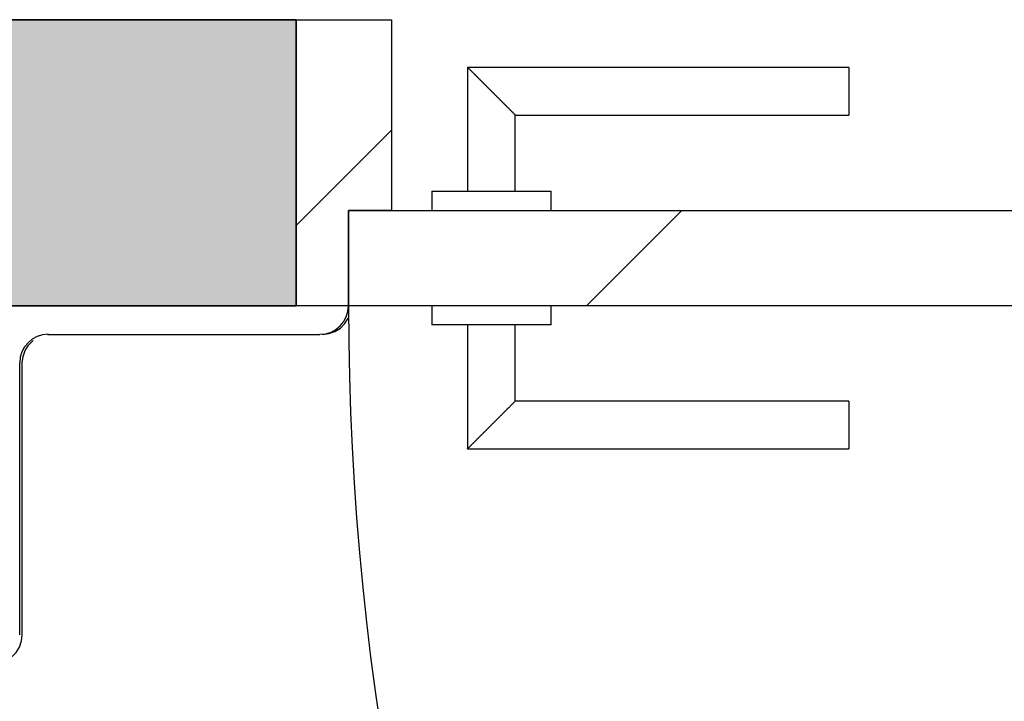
# Model space of a CAD drawing. Extents: x 2 to 87, y -108 to 11.
# Tile 196 of 210: x 42.754 to 43.168, y -14.873 to -14.587. Entities that reach past the tile are written whole.
import ezdxf

# ---------------------------------------------------------------- set-up
doc = ezdxf.new("R2010")
doc.units = 0
doc.header["$MEASUREMENT"] = 0
for name, color, linetype in [('10', 7, 'CONTINUOUS'), ('12', 7, 'CONTINUOUS'), ('13', 7, 'CONTINUOUS'), ('18', 7, 'CONTINUOUS'), ('20', 7, 'CONTINUOUS'), ('5', 7, 'CONTINUOUS')]:
    doc.layers.add(name, color=color, linetype=linetype)

msp = doc.modelspace()

# ---------------------------------------------------------------- linework, layer by layer
at = {"layer": '10', "color": 62, "linetype": 'Continuous'}
for p, q in [((42.8925, -14.7075), (42.7425, -14.7075)), ((42.7661, -14.7196), (42.7676, -14.7195)), ((42.7665, -14.7195), (42.8805, -14.7195)), ((42.7545, -14.8455), (42.7545, -14.7315)), ((42.7556, -14.8455), (42.7556, -14.7315))]:
    msp.add_line(p, q, dxfattribs=at)
for points in [[(42.8816, -14.7195), (42.8843, -14.7192), (42.8868, -14.7183), (42.8891, -14.7169), (42.891, -14.715), (42.8924, -14.7127)], [(42.7556, -14.7315), (42.7559, -14.7288), (42.7568, -14.7263), (42.7582, -14.724), (42.7601, -14.7221)], [(42.7436, -14.8575), (42.7463, -14.8572), (42.7488, -14.8563), (42.7511, -14.8549), (42.753, -14.853), (42.7544, -14.8507), (42.7553, -14.8481), (42.7556, -14.8455)]]:
    msp.add_lwpolyline(points, dxfattribs=at)
for centre, start, end in [((42.8805, -14.70748), 270, 360), ((42.7665, -14.73148), 90, 180)]:
    msp.add_arc(centre, 0.012, start, end, dxfattribs=at)
at = {"layer": '12', "color": 62, "linetype": 'Continuous'}
msp.add_arc((44.0485, -14.7075), 1.156, 180, 270, dxfattribs=at)
at = {"layer": '13', "color": 62, "linetype": 'Continuous'}
for p, q in [((42.8705, -14.5875), (42.545, -14.5875)), ((42.8705, -14.7075), (42.8705, -14.5875)), ((42.425, -14.7075), (42.8705, -14.7075))]:
    msp.add_line(p, q, dxfattribs=at)
at = {"layer": '18', "color": 62, "linetype": 'Continuous'}
for p, q in [((42.425, -14.5875), (42.8705, -14.5875)), ((42.8705, -14.5875), (42.8705, -14.7075)), ((42.425, -14.7075), (42.8705, -14.7075))]:
    msp.add_line(p, q, dxfattribs=at)
for points in [[(42.425, -14.5875), (42.425, -14.5875), (42.8705, -14.5875)], [(42.425, -14.5875), (42.425, -14.7075), (42.8705, -14.7075)], [(42.425, -14.5875), (42.8705, -14.5875), (42.8705, -14.7075)], [(42.425, -14.7075), (42.425, -14.7075), (42.8705, -14.7075)]]:
    msp.add_solid(points, dxfattribs=at)
at = {"layer": '20', "color": 62, "linetype": 'Continuous'}
for p, q in [((42.8705, -14.5875), (42.9105, -14.5875)), ((42.9105, -14.5875), (42.9105, -14.6675)), ((42.8925, -14.6675), (42.8925, -14.7075)), ((42.9105, -14.6675), (42.8925, -14.6675))]:
    msp.add_line(p, q, dxfattribs=at)
at = {"layer": '5', "color": 62, "linetype": 'Continuous'}
for p, q in [((42.9425, -14.6075), (42.9425, -14.6595)), ((43.1025, -14.6075), (42.9425, -14.6075)), ((43.1025, -14.6075), (43.1025, -14.6275)), ((42.9625, -14.6595), (42.9625, -14.6275)), ((42.9625, -14.6275), (43.1025, -14.6275)), ((42.8705, -14.6739), (42.9105, -14.6339)), ((42.9275, -14.6595), (42.9275, -14.6675)), ((42.9275, -14.6595), (42.9775, -14.6595)), ((42.9775, -14.6675), (42.9775, -14.6595)), ((42.8925, -14.6675), (44.0485, -14.6675)), ((42.8925, -14.7075), (42.8925, -14.6675)), ((42.9924, -14.7075), (43.0324, -14.6675)), ((44.0485, -14.7075), (42.8925, -14.7075)), ((42.9275, -14.7075), (42.9275, -14.7155)), ((42.9775, -14.7155), (42.9775, -14.7075)), ((42.9775, -14.7155), (42.9275, -14.7155)), ((42.9425, -14.7155), (42.9425, -14.7675)), ((42.9625, -14.7475), (42.9625, -14.7155)), ((43.1025, -14.7475), (42.9625, -14.7475)), ((43.1025, -14.7475), (43.1025, -14.7675)), ((42.9425, -14.7675), (43.1025, -14.7675))]:
    msp.add_line(p, q, dxfattribs=at)
for points in [[(42.9625, -14.6275), (42.9625, -14.6274), (42.9624, -14.6274), (42.9624, -14.6274), (42.9624, -14.6274), (42.9624, -14.6274), (42.9624, -14.6274), (42.9624, -14.6274), (42.9624, -14.6274), (42.9624, -14.6274), (42.9624, -14.6274), (42.9624, -14.6274), (42.9624, -14.6274), (42.9624, -14.6274), (42.9624, -14.6274), (42.9624, -14.6274), (42.9624, -14.6274), (42.9624, -14.6274), (42.9624, -14.6274), (42.9624, -14.6274), (42.9624, -14.6274), (42.9624, -14.6274), (42.9624, -14.6274), (42.9624, -14.6274), (42.9624, -14.6274), (42.9624, -14.6274), (42.9624, -14.6274), (42.9624, -14.6274), (42.9624, -14.6274), (42.9623, -14.6273), (42.9623, -14.6273), (42.9623, -14.6273), (42.9623, -14.6273), (42.9623, -14.6273), (42.9623, -14.6273), (42.9623, -14.6273), (42.9623, -14.6273), (42.9623, -14.6273), (42.9623, -14.6273), (42.9623, -14.6273), (42.9623, -14.6273), (42.9623, -14.6273), (42.9623, -14.6273), (42.9623, -14.6273), (42.9623, -14.6273), (42.9623, -14.6273), (42.9623, -14.6273), (42.9623, -14.6273), (42.9622, -14.6272), (42.9622, -14.6272), (42.9622, -14.6272), (42.9622, -14.6272), (42.9622, -14.6272), (42.9622, -14.6272), (42.9622, -14.6272), (42.9622, -14.6272), (42.9622, -14.6272), (42.9622, -14.6272), (42.9622, -14.6272), (42.9622, -14.6272), (42.9622, -14.6272), (42.9622, -14.6272), (42.9622, -14.6272), (42.9621, -14.6271), (42.962, -14.627), (42.962, -14.627), (42.962, -14.627), (42.962, -14.627), (42.962, -14.627), (42.962, -14.627), (42.962, -14.627), (42.962, -14.627), (42.962, -14.627), (42.962, -14.627), (42.962, -14.627), (42.962, -14.627), (42.9619, -14.6269), (42.9619, -14.6269), (42.9619, -14.6269), (42.9619, -14.6269), (42.9619, -14.6269), (42.9619, -14.6269), (42.9619, -14.6269), (42.9619, -14.6269), (42.9619, -14.6269), (42.9619, -14.6269), (42.9618, -14.6268), (42.9618, -14.6268), (42.9618, -14.6268), (42.9618, -14.6268), (42.9618, -14.6268), (42.9618, -14.6268), (42.9618, -14.6268), (42.9618, -14.6268), (42.9618, -14.6268), (42.9618, -14.6268), (42.9617, -14.6267), (42.9617, -14.6267), (42.9617, -14.6267), (42.9617, -14.6267), (42.9617, -14.6267), (42.9617, -14.6267), (42.9617, -14.6267), (42.9617, -14.6267), (42.9617, -14.6267), (42.9617, -14.6267), (42.9616, -14.6266), (42.9616, -14.6266), (42.9616, -14.6266), (42.9616, -14.6266), (42.9616, -14.6266), (42.9616, -14.6266), (42.9616, -14.6266), (42.9616, -14.6266), (42.9616, -14.6265), (42.9615, -14.6265), (42.9615, -14.6265), (42.9615, -14.6265), (42.9615, -14.6265), (42.9615, -14.6265), (42.9615, -14.6265), (42.9615, -14.6265), (42.9615, -14.6265), (42.9614, -14.6264), (42.9614, -14.6264), (42.9614, -14.6264), (42.9614, -14.6264), (42.9614, -14.6264), (42.9614, -14.6264), (42.9614, -14.6264), (42.9614, -14.6264), (42.9613, -14.6263), (42.9613, -14.6263), (42.9613, -14.6263), (42.9613, -14.6263), (42.9613, -14.6263), (42.9613, -14.6263), (42.9613, -14.6263), (42.9613, -14.6263), (42.9612, -14.6262), (42.9612, -14.6262), (42.9612, -14.6262), (42.9612, -14.6262), (42.9612, -14.6262), (42.9612, -14.6262), (42.9612, -14.6262), (42.9611, -14.6261), (42.9611, -14.6261), (42.9611, -14.6261), (42.9611, -14.6261), (42.9611, -14.6261), (42.9611, -14.6261), (42.9611, -14.6261), (42.961, -14.626), (42.9609, -14.6259), (42.9609, -14.6259), (42.9609, -14.6259), (42.9609, -14.6259), (42.9609, -14.6259), (42.9609, -14.6259), (42.9609, -14.6259), (42.9608, -14.6258), (42.9608, -14.6258), (42.9608, -14.6258), (42.9608, -14.6258), (42.9608, -14.6258), (42.9608, -14.6258), (42.9608, -14.6258), (42.9607, -14.6257), (42.9607, -14.6257), (42.9607, -14.6257), (42.9607, -14.6257), (42.9607, -14.6257), (42.9607, -14.6257), (42.9606, -14.6256), (42.9606, -14.6256), (42.9606, -14.6256), (42.9606, -14.6256), (42.9606, -14.6256), (42.9606, -14.6256), (42.9605, -14.6255), (42.9605, -14.6255), (42.9605, -14.6255), (42.9605, -14.6255), (42.9605, -14.6255), (42.9605, -14.6255), (42.9604, -14.6254), (42.9604, -14.6254), (42.9604, -14.6254), (42.9604, -14.6254), (42.9604, -14.6254), (42.9604, -14.6254), (42.9603, -14.6253), (42.9603, -14.6253), (42.9603, -14.6253), (42.9603, -14.6253), (42.9603, -14.6253), (42.9603, -14.6253), (42.9602, -14.6252), (42.9602, -14.6252), (42.9602, -14.6252), (42.9602, -14.6252), (42.9602, -14.6252), (42.9602, -14.6252), (42.9601, -14.6251), (42.9601, -14.6251), (42.9601, -14.6251), (42.9601, -14.6251), (42.9601, -14.6251), (42.9601, -14.625), (42.96, -14.625), (42.96, -14.625), (42.96, -14.625), (42.96, -14.625), (42.96, -14.625), (42.9599, -14.6249), (42.9599, -14.6249), (42.9599, -14.6249), (42.9599, -14.6249), (42.9599, -14.6249), (42.9599, -14.6248), (42.9598, -14.6248), (42.9598, -14.6248), (42.9598, -14.6248), (42.9598, -14.6248), (42.9598, -14.6248), (42.9597, -14.6247), (42.9597, -14.6247), (42.9597, -14.6247), (42.9597, -14.6247), (42.9597, -14.6247), (42.9596, -14.6246), (42.9596, -14.6246), (42.9596, -14.6246), (42.9596, -14.6246), (42.9596, -14.6246), (42.9595, -14.6245), (42.9595, -14.6245), (42.9595, -14.6245), (42.9595, -14.6245), (42.9595, -14.6245), (42.9594, -14.6244), (42.9594, -14.6244), (42.9594, -14.6244), (42.9594, -14.6244), (42.9594, -14.6244), (42.9594, -14.6244), (42.9593, -14.6243), (42.9592, -14.6242), (42.9592, -14.6242), (42.9592, -14.6242), (42.9592, -14.6242), (42.9591, -14.6241), (42.9591, -14.6241), (42.9591, -14.6241), (42.9591, -14.6241), (42.9591, -14.6241), (42.959, -14.624), (42.959, -14.624), (42.959, -14.624), (42.959, -14.624), (42.959, -14.624), (42.9589, -14.6239), (42.9589, -14.6239), (42.9589, -14.6239), (42.9589, -14.6239), (42.9589, -14.6239), (42.9588, -14.6238), (42.9588, -14.6238), (42.9588, -14.6238), (42.9588, -14.6238), (42.9588, -14.6238), (42.9587, -14.6237), (42.9587, -14.6237), (42.9587, -14.6237), (42.9587, -14.6237), (42.9586, -14.6236), (42.9586, -14.6236), (42.9586, -14.6236), (42.9586, -14.6236), (42.9586, -14.6236), (42.9585, -14.6235), (42.9585, -14.6235), (42.9585, -14.6235), (42.9585, -14.6235), (42.9585, -14.6234), (42.9584, -14.6234), (42.9584, -14.6234), (42.9584, -14.6234), (42.9584, -14.6234), (42.9583, -14.6233), (42.9583, -14.6233), (42.9583, -14.6233), (42.9583, -14.6233), (42.9583, -14.6233), (42.9582, -14.6232), (42.9582, -14.6232), (42.9582, -14.6232), (42.9582, -14.6232), (42.9581, -14.6231), (42.9581, -14.6231), (42.9581, -14.6231), (42.9581, -14.6231), (42.958, -14.623), (42.958, -14.623), (42.958, -14.623), (42.958, -14.623), (42.958, -14.623), (42.9579, -14.6229), (42.9579, -14.6229), (42.9579, -14.6229), (42.9579, -14.6229), (42.9578, -14.6228), (42.9578, -14.6228), (42.9578, -14.6228), (42.9578, -14.6228), (42.9578, -14.6227), (42.9577, -14.6227), (42.9577, -14.6227), (42.9577, -14.6227), (42.9577, -14.6227), (42.9576, -14.6226), (42.9576, -14.6226), (42.9576, -14.6226), (42.9576, -14.6226), (42.9575, -14.6225), (42.9575, -14.6225), (42.9575, -14.6225), (42.9575, -14.6225), (42.9574, -14.6224), (42.9574, -14.6224), (42.9574, -14.6224), (42.9574, -14.6224), (42.9574, -14.6224), (42.9573, -14.6223), (42.9573, -14.6223), (42.9573, -14.6223), (42.9573, -14.6223), (42.9572, -14.6222), (42.9572, -14.6222), (42.9572, -14.6222), (42.9572, -14.6222), (42.9571, -14.6221), (42.957, -14.622), (42.957, -14.622), (42.957, -14.622), (42.957, -14.622), (42.9569, -14.6219), (42.9569, -14.6219), (42.9569, -14.6219), (42.9569, -14.6219), (42.9568, -14.6218), (42.9568, -14.6218), (42.9568, -14.6218), (42.9568, -14.6218), (42.9567, -14.6217), (42.9567, -14.6217), (42.9567, -14.6217), (42.9567, -14.6217), (42.9566, -14.6216), (42.9566, -14.6216), (42.9566, -14.6216), (42.9566, -14.6216), (42.9565, -14.6215), (42.9565, -14.6215), (42.9565, -14.6215), (42.9565, -14.6215), (42.9564, -14.6214), (42.9564, -14.6214), (42.9564, -14.6214), (42.9564, -14.6214), (42.9563, -14.6213), (42.9563, -14.6213), (42.9563, -14.6213), (42.9563, -14.6213), (42.9562, -14.6212), (42.9562, -14.6212), (42.9562, -14.6212), (42.9562, -14.6212), (42.9561, -14.6211), (42.9561, -14.6211), (42.9561, -14.6211), (42.9561, -14.6211), (42.956, -14.621), (42.956, -14.621), (42.956, -14.621), (42.956, -14.621), (42.9559, -14.6209), (42.9559, -14.6209), (42.9559, -14.6209), (42.9559, -14.6209), (42.9558, -14.6208), (42.9558, -14.6208), (42.9558, -14.6208), (42.9558, -14.6208), (42.9557, -14.6207), (42.9557, -14.6207), (42.9557, -14.6207), (42.9557, -14.6206), (42.9556, -14.6206), (42.9556, -14.6206), (42.9556, -14.6206), (42.9555, -14.6205), (42.9555, -14.6205), (42.9555, -14.6205), (42.9555, -14.6205), (42.9554, -14.6204), (42.9554, -14.6204), (42.9554, -14.6204), (42.9554, -14.6204), (42.9553, -14.6203), (42.9553, -14.6203), (42.9553, -14.6203), (42.9553, -14.6203), (42.9552, -14.6202), (42.9552, -14.6202), (42.9552, -14.6202), (42.9552, -14.6202), (42.9551, -14.6201), (42.9551, -14.6201), (42.9551, -14.6201), (42.9551, -14.6201), (42.955, -14.62), (42.955, -14.62), (42.955, -14.62), (42.9549, -14.6199), (42.9549, -14.6199), (42.9549, -14.6199), (42.9549, -14.6199), (42.9548, -14.6198), (42.9548, -14.6198), (42.9548, -14.6198), (42.9548, -14.6198), (42.9547, -14.6197), (42.9547, -14.6197), (42.9547, -14.6197), (42.9547, -14.6197), (42.9546, -14.6196), (42.9546, -14.6196), (42.9546, -14.6196), (42.9545, -14.6195), (42.9544, -14.6194), (42.9544, -14.6194), (42.9544, -14.6194), (42.9544, -14.6194), (42.9543, -14.6193), (42.9543, -14.6193), (42.9543, -14.6193), (42.9543, -14.6193), (42.9542, -14.6192), (42.9542, -14.6192), (42.9542, -14.6192), (42.9541, -14.6191), (42.9541, -14.6191), (42.9541, -14.6191), (42.9541, -14.6191), (42.954, -14.619), (42.954, -14.619), (42.954, -14.619), (42.954, -14.619), (42.9539, -14.6189), (42.9539, -14.6189), (42.9539, -14.6189), (42.9538, -14.6188), (42.9538, -14.6188), (42.9538, -14.6188), (42.9538, -14.6188), (42.9537, -14.6187), (42.9537, -14.6187), (42.9537, -14.6187), (42.9537, -14.6187), (42.9536, -14.6186), (42.9536, -14.6186), (42.9536, -14.6186), (42.9535, -14.6185), (42.9535, -14.6185), (42.9535, -14.6185), (42.9535, -14.6185), (42.9534, -14.6184), (42.9534, -14.6184), (42.9534, -14.6184), (42.9534, -14.6184), (42.9533, -14.6183), (42.9533, -14.6183), (42.9533, -14.6183), (42.9533, -14.6182), (42.9532, -14.6182), (42.9532, -14.6182), (42.9532, -14.6182), (42.9531, -14.6181), (42.9531, -14.6181), (42.9531, -14.6181), (42.9531, -14.6181), (42.953, -14.618), (42.953, -14.618), (42.953, -14.618), (42.953, -14.6179), (42.9529, -14.6179), (42.9529, -14.6179), (42.9529, -14.6179), (42.9528, -14.6178), (42.9528, -14.6178), (42.9528, -14.6178), (42.9528, -14.6178), (42.9527, -14.6177), (42.9527, -14.6177), (42.9527, -14.6177), (42.9527, -14.6176), (42.9526, -14.6176), (42.9526, -14.6176), (42.9526, -14.6176), (42.9525, -14.6175), (42.9525, -14.6175), (42.9525, -14.6175), (42.9525, -14.6175), (42.9524, -14.6174), (42.9524, -14.6174), (42.9524, -14.6174), (42.9524, -14.6174), (42.9523, -14.6173), (42.9523, -14.6173), (42.9523, -14.6173), (42.9522, -14.6172), (42.9522, -14.6172), (42.9522, -14.6172), (42.9522, -14.6172), (42.9521, -14.6171), (42.9521, -14.6171), (42.9521, -14.6171), (42.9521, -14.6171), (42.952, -14.617), (42.952, -14.617), (42.952, -14.617), (42.9519, -14.6169), (42.9519, -14.6169), (42.9519, -14.6169), (42.9519, -14.6169), (42.9518, -14.6168), (42.9517, -14.6167), (42.9517, -14.6167), (42.9517, -14.6167), (42.9516, -14.6166), (42.9516, -14.6166), (42.9516, -14.6166), (42.9516, -14.6166), (42.9515, -14.6165), (42.9515, -14.6165), (42.9515, -14.6165), (42.9515, -14.6165), (42.9514, -14.6164), (42.9514, -14.6164), (42.9514, -14.6164), (42.9513, -14.6163), (42.9513, -14.6163), (42.9513, -14.6163), (42.9513, -14.6163), (42.9512, -14.6162), (42.9512, -14.6162), (42.9512, -14.6162), (42.9512, -14.6162), (42.9511, -14.6161), (42.9511, -14.6161), (42.9511, -14.6161), (42.951, -14.616), (42.951, -14.616), (42.951, -14.616), (42.951, -14.616), (42.9509, -14.6159), (42.9509, -14.6159), (42.9509, -14.6159), (42.9509, -14.6159), (42.9508, -14.6158), (42.9508, -14.6158), (42.9508, -14.6158), (42.9507, -14.6157), (42.9507, -14.6157), (42.9507, -14.6157), (42.9507, -14.6157), (42.9506, -14.6156), (42.9506, -14.6156), (42.9506, -14.6156), (42.9506, -14.6156), (42.9505, -14.6155), (42.9505, -14.6155), (42.9505, -14.6155), (42.9505, -14.6155), (42.9504, -14.6154), (42.9504, -14.6154), (42.9504, -14.6154), (42.9503, -14.6153), (42.9503, -14.6153), (42.9503, -14.6153), (42.9503, -14.6153), (42.9502, -14.6152), (42.9502, -14.6152), (42.9502, -14.6152), (42.9502, -14.6152), (42.9501, -14.6151), (42.9501, -14.6151), (42.9501, -14.6151), (42.9501, -14.6151), (42.95, -14.615), (42.95, -14.615), (42.95, -14.615), (42.9499, -14.6149), (42.9499, -14.6149), (42.9499, -14.6149), (42.9499, -14.6149), (42.9498, -14.6148), (42.9498, -14.6148), (42.9498, -14.6148), (42.9498, -14.6148), (42.9497, -14.6147), (42.9497, -14.6147), (42.9497, -14.6147), (42.9497, -14.6147), (42.9496, -14.6146), (42.9496, -14.6146), (42.9496, -14.6146), (42.9496, -14.6146), (42.9495, -14.6145), (42.9495, -14.6145), (42.9495, -14.6145), (42.9495, -14.6145), (42.9494, -14.6144), (42.9494, -14.6144), (42.9494, -14.6144), (42.9493, -14.6144), (42.9493, -14.6143), (42.9493, -14.6143), (42.9493, -14.6143), (42.9492, -14.6142), (42.9491, -14.6141), (42.9491, -14.6141), (42.9491, -14.6141), (42.9491, -14.6141), (42.949, -14.614), (42.949, -14.614), (42.949, -14.614), (42.949, -14.614), (42.9489, -14.6139), (42.9489, -14.6139), (42.9489, -14.6139), (42.9489, -14.6139), (42.9488, -14.6138), (42.9488, -14.6138), (42.9488, -14.6138), (42.9488, -14.6138), (42.9487, -14.6137), (42.9487, -14.6137), (42.9487, -14.6137), (42.9487, -14.6137), (42.9486, -14.6136), (42.9486, -14.6136), (42.9486, -14.6136), (42.9486, -14.6136), (42.9485, -14.6135), (42.9485, -14.6135), (42.9485, -14.6135), (42.9485, -14.6135), (42.9484, -14.6134), (42.9484, -14.6134), (42.9484, -14.6134), (42.9484, -14.6134), (42.9483, -14.6133), (42.9483, -14.6133), (42.9483, -14.6133), (42.9483, -14.6133), (42.9482, -14.6132), (42.9482, -14.6132), (42.9482, -14.6132), (42.9482, -14.6132), (42.9481, -14.6131), (42.9481, -14.6131), (42.9481, -14.6131), (42.9481, -14.6131), (42.948, -14.613), (42.948, -14.613), (42.948, -14.613), (42.948, -14.613), (42.9479, -14.6129), (42.9479, -14.6129), (42.9479, -14.6129), (42.9479, -14.6129), (42.9478, -14.6128), (42.9478, -14.6128), (42.9478, -14.6128), (42.9478, -14.6128), (42.9477, -14.6127), (42.9477, -14.6127), (42.9477, -14.6127), (42.9477, -14.6127), (42.9477, -14.6126), (42.9476, -14.6126), (42.9476, -14.6126), (42.9476, -14.6126), (42.9476, -14.6126), (42.9475, -14.6125), (42.9475, -14.6125), (42.9475, -14.6125), (42.9475, -14.6125), (42.9474, -14.6124), (42.9474, -14.6124), (42.9474, -14.6124), (42.9474, -14.6124), (42.9473, -14.6123), (42.9473, -14.6123), (42.9473, -14.6123), (42.9473, -14.6123), (42.9473, -14.6123), (42.9472, -14.6122), (42.9472, -14.6122), (42.9472, -14.6122), (42.9472, -14.6122), (42.9471, -14.6121), (42.9471, -14.6121), (42.9471, -14.6121), (42.9471, -14.6121), (42.947, -14.612), (42.947, -14.612), (42.947, -14.612), (42.947, -14.612), (42.947, -14.612), (42.9469, -14.6119), (42.9469, -14.6119), (42.9469, -14.6119), (42.9469, -14.6119), (42.9467, -14.6118), (42.9467, -14.6117), (42.9467, -14.6117), (42.9467, -14.6117), (42.9467, -14.6117), (42.9466, -14.6116), (42.9466, -14.6116), (42.9466, -14.6116), (42.9466, -14.6116), (42.9466, -14.6116), (42.9465, -14.6115), (42.9465, -14.6115), (42.9465, -14.6115), (42.9465, -14.6115), (42.9464, -14.6114), (42.9464, -14.6114), (42.9464, -14.6114), (42.9464, -14.6114), (42.9464, -14.6114), (42.9463, -14.6113), (42.9463, -14.6113), (42.9463, -14.6113), (42.9463, -14.6113), (42.9462, -14.6112), (42.9462, -14.6112), (42.9462, -14.6112), (42.9462, -14.6112), (42.9462, -14.6112), (42.9461, -14.6111), (42.9461, -14.6111), (42.9461, -14.6111), (42.9461, -14.6111), (42.9461, -14.6111), (42.946, -14.611), (42.946, -14.611), (42.946, -14.611), (42.946, -14.611), (42.946, -14.611), (42.9459, -14.6109), (42.9459, -14.6109), (42.9459, -14.6109), (42.9459, -14.6109), (42.9459, -14.6108), (42.9458, -14.6108), (42.9458, -14.6108), (42.9458, -14.6108), (42.9458, -14.6108), (42.9457, -14.6107), (42.9457, -14.6107), (42.9457, -14.6107), (42.9457, -14.6107), (42.9457, -14.6107), (42.9456, -14.6106), (42.9456, -14.6106), (42.9456, -14.6106), (42.9456, -14.6106), (42.9456, -14.6106), (42.9456, -14.6106), (42.9455, -14.6105), (42.9455, -14.6105), (42.9455, -14.6105), (42.9455, -14.6105), (42.9455, -14.6105), (42.9454, -14.6104), (42.9454, -14.6104), (42.9454, -14.6104), (42.9454, -14.6104), (42.9454, -14.6104), (42.9453, -14.6103), (42.9453, -14.6103), (42.9453, -14.6103), (42.9453, -14.6103), (42.9453, -14.6103), (42.9452, -14.6102), (42.9452, -14.6102), (42.9452, -14.6102), (42.9452, -14.6102), (42.9452, -14.6102), (42.9452, -14.6102), (42.9451, -14.6101), (42.9451, -14.6101), (42.9451, -14.6101), (42.9451, -14.6101), (42.9451, -14.6101), (42.945, -14.61), (42.945, -14.61), (42.945, -14.61), (42.945, -14.61), (42.945, -14.61), (42.945, -14.61), (42.9449, -14.6099), (42.9449, -14.6099), (42.9449, -14.6099), (42.9449, -14.6099), (42.9449, -14.6099), (42.9448, -14.6098), (42.9447, -14.6097), (42.9447, -14.6097), (42.9447, -14.6097), (42.9447, -14.6097), (42.9447, -14.6097), (42.9447, -14.6097), (42.9446, -14.6096), (42.9446, -14.6096), (42.9446, -14.6096), (42.9446, -14.6096), (42.9446, -14.6096), (42.9446, -14.6096), (42.9445, -14.6095), (42.9445, -14.6095), (42.9445, -14.6095), (42.9445, -14.6095), (42.9445, -14.6095), (42.9445, -14.6095), (42.9444, -14.6094), (42.9444, -14.6094), (42.9444, -14.6094), (42.9444, -14.6094), (42.9444, -14.6094), (42.9444, -14.6094), (42.9443, -14.6093), (42.9443, -14.6093), (42.9443, -14.6093), (42.9443, -14.6093), (42.9443, -14.6093), (42.9443, -14.6093), (42.9442, -14.6092), (42.9442, -14.6092), (42.9442, -14.6092), (42.9442, -14.6092), (42.9442, -14.6092), (42.9442, -14.6092), (42.9442, -14.6092), (42.9441, -14.6091), (42.9441, -14.6091), (42.9441, -14.6091), (42.9441, -14.6091), (42.9441, -14.6091), (42.9441, -14.6091), (42.9441, -14.6091), (42.944, -14.609), (42.944, -14.609), (42.944, -14.609), (42.944, -14.609), (42.944, -14.609), (42.944, -14.609), (42.944, -14.609), (42.9439, -14.6089), (42.9439, -14.6089), (42.9439, -14.6089), (42.9439, -14.6089), (42.9439, -14.6089), (42.9439, -14.6089), (42.9439, -14.6089), (42.9438, -14.6088), (42.9438, -14.6088), (42.9438, -14.6088), (42.9438, -14.6088), (42.9438, -14.6088), (42.9438, -14.6088), (42.9438, -14.6088), (42.9437, -14.6087), (42.9437, -14.6087), (42.9437, -14.6087), (42.9437, -14.6087), (42.9437, -14.6087), (42.9437, -14.6087), (42.9437, -14.6087), (42.9437, -14.6087), (42.9436, -14.6086), (42.9436, -14.6086), (42.9436, -14.6086), (42.9436, -14.6086), (42.9436, -14.6086), (42.9436, -14.6086), (42.9436, -14.6086), (42.9436, -14.6086), (42.9435, -14.6085), (42.9435, -14.6085), (42.9435, -14.6085), (42.9435, -14.6085), (42.9435, -14.6085), (42.9435, -14.6085), (42.9435, -14.6085), (42.9435, -14.6085), (42.9435, -14.6085), (42.9434, -14.6084), (42.9434, -14.6084), (42.9434, -14.6084), (42.9434, -14.6084), (42.9434, -14.6084), (42.9434, -14.6084), (42.9434, -14.6084), (42.9434, -14.6084), (42.9433, -14.6083), (42.9432, -14.6082), (42.9432, -14.6082), (42.9432, -14.6082), (42.9432, -14.6082), (42.9432, -14.6082), (42.9432, -14.6082), (42.9432, -14.6082), (42.9432, -14.6082), (42.9432, -14.6082), (42.9432, -14.6082), (42.9431, -14.6081), (42.9431, -14.6081), (42.9431, -14.6081), (42.9431, -14.6081), (42.9431, -14.6081), (42.9431, -14.6081), (42.9431, -14.6081), (42.9431, -14.6081), (42.9431, -14.6081), (42.9431, -14.6081), (42.943, -14.608), (42.943, -14.608), (42.943, -14.608), (42.943, -14.608), (42.943, -14.608), (42.943, -14.608), (42.943, -14.608), (42.943, -14.608), (42.943, -14.608), (42.943, -14.608), (42.943, -14.608), (42.943, -14.608), (42.9429, -14.6079), (42.9429, -14.6079), (42.9429, -14.6079), (42.9429, -14.6079), (42.9429, -14.6079), (42.9429, -14.6079), (42.9429, -14.6079), (42.9429, -14.6079), (42.9429, -14.6079), (42.9429, -14.6079), (42.9429, -14.6079), (42.9429, -14.6079), (42.9429, -14.6079), (42.9428, -14.6078), (42.9428, -14.6078), (42.9428, -14.6078), (42.9428, -14.6078), (42.9428, -14.6078), (42.9428, -14.6078), (42.9428, -14.6078), (42.9428, -14.6078), (42.9428, -14.6078), (42.9428, -14.6078), (42.9428, -14.6078), (42.9428, -14.6078), (42.9428, -14.6078), (42.9428, -14.6078), (42.9428, -14.6078), (42.9427, -14.6077), (42.9427, -14.6077), (42.9427, -14.6077), (42.9427, -14.6077), (42.9427, -14.6077), (42.9427, -14.6077), (42.9427, -14.6077), (42.9427, -14.6077), (42.9427, -14.6077), (42.9427, -14.6077), (42.9427, -14.6077), (42.9427, -14.6077), (42.9427, -14.6077), (42.9427, -14.6077), (42.9427, -14.6077), (42.9427, -14.6077), (42.9427, -14.6077), (42.9427, -14.6077), (42.9427, -14.6077), (42.9426, -14.6076), (42.9425, -14.6076), (42.9425, -14.6075)], [(42.9425, -14.7675), (42.9425, -14.7674), (42.9426, -14.7674), (42.9426, -14.7674), (42.9426, -14.7674), (42.9426, -14.7674), (42.9426, -14.7674), (42.9426, -14.7674), (42.9426, -14.7674), (42.9426, -14.7674), (42.9426, -14.7674), (42.9426, -14.7674), (42.9426, -14.7674), (42.9426, -14.7674), (42.9426, -14.7674), (42.9426, -14.7674), (42.9426, -14.7674), (42.9426, -14.7674), (42.9426, -14.7674), (42.9426, -14.7674), (42.9426, -14.7674), (42.9426, -14.7674), (42.9426, -14.7674), (42.9426, -14.7674), (42.9426, -14.7674), (42.9426, -14.7674), (42.9426, -14.7674), (42.9426, -14.7674), (42.9426, -14.7674), (42.9427, -14.7673), (42.9427, -14.7673), (42.9427, -14.7673), (42.9427, -14.7673), (42.9427, -14.7673), (42.9427, -14.7673), (42.9427, -14.7673), (42.9427, -14.7673), (42.9427, -14.7673), (42.9427, -14.7673), (42.9427, -14.7673), (42.9427, -14.7673), (42.9427, -14.7673), (42.9427, -14.7673), (42.9427, -14.7673), (42.9427, -14.7673), (42.9427, -14.7673), (42.9427, -14.7673), (42.9427, -14.7672), (42.9428, -14.7672), (42.9428, -14.7672), (42.9428, -14.7672), (42.9428, -14.7672), (42.9428, -14.7672), (42.9428, -14.7672), (42.9428, -14.7672), (42.9428, -14.7672), (42.9428, -14.7672), (42.9428, -14.7672), (42.9428, -14.7672), (42.9428, -14.7672), (42.9428, -14.7672), (42.9428, -14.7672), (42.9428, -14.7672), (42.9429, -14.7671), (42.943, -14.767), (42.943, -14.767), (42.943, -14.767), (42.943, -14.767), (42.943, -14.767), (42.943, -14.767), (42.943, -14.767), (42.943, -14.767), (42.943, -14.767), (42.943, -14.767), (42.943, -14.767), (42.943, -14.7669), (42.9431, -14.7669), (42.9431, -14.7669), (42.9431, -14.7669), (42.9431, -14.7669), (42.9431, -14.7669), (42.9431, -14.7669), (42.9431, -14.7669), (42.9431, -14.7669), (42.9431, -14.7669), (42.9431, -14.7669), (42.9432, -14.7668), (42.9432, -14.7668), (42.9432, -14.7668), (42.9432, -14.7668), (42.9432, -14.7668), (42.9432, -14.7668), (42.9432, -14.7668), (42.9432, -14.7668), (42.9432, -14.7668), (42.9432, -14.7668), (42.9433, -14.7667), (42.9433, -14.7667), (42.9433, -14.7667), (42.9433, -14.7667), (42.9433, -14.7667), (42.9433, -14.7667), (42.9433, -14.7667), (42.9433, -14.7667), (42.9433, -14.7667), (42.9433, -14.7667), (42.9434, -14.7666), (42.9434, -14.7666), (42.9434, -14.7666), (42.9434, -14.7666), (42.9434, -14.7666), (42.9434, -14.7666), (42.9434, -14.7666), (42.9434, -14.7666), (42.9435, -14.7665), (42.9435, -14.7665), (42.9435, -14.7665), (42.9435, -14.7665), (42.9435, -14.7665), (42.9435, -14.7665), (42.9435, -14.7665), (42.9435, -14.7665), (42.9435, -14.7665), (42.9436, -14.7664), (42.9436, -14.7664), (42.9436, -14.7664), (42.9436, -14.7664), (42.9436, -14.7664), (42.9436, -14.7664), (42.9436, -14.7664), (42.9436, -14.7664), (42.9437, -14.7663), (42.9437, -14.7663), (42.9437, -14.7663), (42.9437, -14.7663), (42.9437, -14.7663), (42.9437, -14.7663), (42.9437, -14.7663), (42.9437, -14.7663), (42.9438, -14.7662), (42.9438, -14.7662), (42.9438, -14.7662), (42.9438, -14.7662), (42.9438, -14.7662), (42.9438, -14.7662), (42.9438, -14.7662), (42.9439, -14.7661), (42.9439, -14.7661), (42.9439, -14.7661), (42.9439, -14.7661), (42.9439, -14.7661), (42.9439, -14.7661), (42.9439, -14.7661), (42.944, -14.766), (42.9441, -14.7659), (42.9441, -14.7659), (42.9441, -14.7659), (42.9441, -14.7659), (42.9441, -14.7659), (42.9441, -14.7659), (42.9441, -14.7659), (42.9442, -14.7658), (42.9442, -14.7658), (42.9442, -14.7658), (42.9442, -14.7658), (42.9442, -14.7658), (42.9442, -14.7658), (42.9442, -14.7658), (42.9443, -14.7657), (42.9443, -14.7657), (42.9443, -14.7657), (42.9443, -14.7657), (42.9443, -14.7657), (42.9443, -14.7657), (42.9444, -14.7656), (42.9444, -14.7656), (42.9444, -14.7656), (42.9444, -14.7656), (42.9444, -14.7656), (42.9444, -14.7656), (42.9445, -14.7655), (42.9445, -14.7655), (42.9445, -14.7655), (42.9445, -14.7655), (42.9445, -14.7655), (42.9445, -14.7655), (42.9446, -14.7654), (42.9446, -14.7654), (42.9446, -14.7654), (42.9446, -14.7654), (42.9446, -14.7654), (42.9446, -14.7654), (42.9447, -14.7653), (42.9447, -14.7653), (42.9447, -14.7653), (42.9447, -14.7653), (42.9447, -14.7653), (42.9447, -14.7653), (42.9448, -14.7652), (42.9448, -14.7652), (42.9448, -14.7652), (42.9448, -14.7652), (42.9448, -14.7652), (42.9448, -14.7652), (42.9449, -14.7651), (42.9449, -14.7651), (42.9449, -14.7651), (42.9449, -14.7651), (42.9449, -14.7651), (42.945, -14.765), (42.945, -14.765), (42.945, -14.765), (42.945, -14.765), (42.945, -14.765), (42.945, -14.765), (42.9451, -14.7649), (42.9451, -14.7649), (42.9451, -14.7649), (42.9451, -14.7649), (42.9451, -14.7649), (42.9452, -14.7648), (42.9452, -14.7648), (42.9452, -14.7648), (42.9452, -14.7648), (42.9452, -14.7648), (42.9452, -14.7648), (42.9453, -14.7647), (42.9453, -14.7647), (42.9453, -14.7647), (42.9453, -14.7647), (42.9453, -14.7647), (42.9454, -14.7646), (42.9454, -14.7646), (42.9454, -14.7646), (42.9454, -14.7646), (42.9454, -14.7646), (42.9455, -14.7645), (42.9455, -14.7645), (42.9455, -14.7645), (42.9455, -14.7645), (42.9455, -14.7645), (42.9456, -14.7644), (42.9456, -14.7644), (42.9456, -14.7644), (42.9456, -14.7644), (42.9456, -14.7644), (42.9456, -14.7644), (42.9457, -14.7643), (42.9458, -14.7642), (42.9458, -14.7642), (42.9458, -14.7642), (42.9458, -14.7642), (42.9459, -14.7641), (42.9459, -14.7641), (42.9459, -14.7641), (42.9459, -14.7641), (42.9459, -14.7641), (42.946, -14.764), (42.946, -14.764), (42.946, -14.764), (42.946, -14.764), (42.946, -14.764), (42.9461, -14.7639), (42.9461, -14.7639), (42.9461, -14.7639), (42.9461, -14.7639), (42.9461, -14.7639), (42.9462, -14.7638), (42.9462, -14.7638), (42.9462, -14.7638), (42.9462, -14.7638), (42.9462, -14.7638), (42.9463, -14.7637), (42.9463, -14.7637), (42.9463, -14.7637), (42.9463, -14.7637), (42.9464, -14.7636), (42.9464, -14.7636), (42.9464, -14.7636), (42.9464, -14.7636), (42.9464, -14.7636), (42.9465, -14.7635), (42.9465, -14.7635), (42.9465, -14.7635), (42.9465, -14.7635), (42.9466, -14.7634), (42.9466, -14.7634), (42.9466, -14.7634), (42.9466, -14.7634), (42.9466, -14.7634), (42.9467, -14.7633), (42.9467, -14.7633), (42.9467, -14.7633), (42.9467, -14.7633), (42.9467, -14.7632), (42.9468, -14.7632), (42.9468, -14.7632), (42.9468, -14.7632), (42.9468, -14.7632), (42.9469, -14.7631), (42.9469, -14.7631), (42.9469, -14.7631), (42.9469, -14.7631), (42.947, -14.763), (42.947, -14.763), (42.947, -14.763), (42.947, -14.763), (42.947, -14.763), (42.9471, -14.7629), (42.9471, -14.7629), (42.9471, -14.7629), (42.9471, -14.7629), (42.9472, -14.7628), (42.9472, -14.7628), (42.9472, -14.7628), (42.9472, -14.7628), (42.9473, -14.7627), (42.9473, -14.7627), (42.9473, -14.7627), (42.9473, -14.7627), (42.9473, -14.7627), (42.9474, -14.7626), (42.9474, -14.7626), (42.9474, -14.7626), (42.9474, -14.7626), (42.9475, -14.7625), (42.9475, -14.7625), (42.9475, -14.7625), (42.9475, -14.7625), (42.9476, -14.7624), (42.9476, -14.7624), (42.9476, -14.7624), (42.9476, -14.7624), (42.9477, -14.7623), (42.9477, -14.7623), (42.9477, -14.7623), (42.9477, -14.7623), (42.9477, -14.7623), (42.9478, -14.7622), (42.9478, -14.7622), (42.9478, -14.7622), (42.9478, -14.7622), (42.9479, -14.7621), (42.948, -14.762), (42.948, -14.762), (42.948, -14.762), (42.948, -14.762), (42.9481, -14.7619), (42.9481, -14.7619), (42.9481, -14.7619), (42.9481, -14.7619), (42.9482, -14.7618), (42.9482, -14.7618), (42.9482, -14.7618), (42.9482, -14.7618), (42.9483, -14.7617), (42.9483, -14.7617), (42.9483, -14.7617), (42.9483, -14.7617), (42.9484, -14.7616), (42.9484, -14.7616), (42.9484, -14.7616), (42.9484, -14.7616), (42.9485, -14.7615), (42.9485, -14.7615), (42.9485, -14.7615), (42.9485, -14.7615), (42.9486, -14.7614), (42.9486, -14.7614), (42.9486, -14.7614), (42.9486, -14.7614), (42.9487, -14.7613), (42.9487, -14.7613), (42.9487, -14.7613), (42.9487, -14.7613), (42.9488, -14.7612), (42.9488, -14.7612), (42.9488, -14.7612), (42.9488, -14.7612), (42.9489, -14.7611), (42.9489, -14.7611), (42.9489, -14.7611), (42.9489, -14.7611), (42.949, -14.761), (42.949, -14.761), (42.949, -14.761), (42.949, -14.761), (42.9491, -14.7609), (42.9491, -14.7609), (42.9491, -14.7609), (42.9491, -14.7609), (42.9492, -14.7608), (42.9492, -14.7608), (42.9492, -14.7608), (42.9492, -14.7608), (42.9493, -14.7607), (42.9493, -14.7607), (42.9493, -14.7607), (42.9493, -14.7606), (42.9494, -14.7606), (42.9494, -14.7606), (42.9494, -14.7606), (42.9495, -14.7605), (42.9495, -14.7605), (42.9495, -14.7605), (42.9495, -14.7605), (42.9496, -14.7604), (42.9496, -14.7604), (42.9496, -14.7604), (42.9496, -14.7604), (42.9497, -14.7603), (42.9497, -14.7603), (42.9497, -14.7603), (42.9497, -14.7603), (42.9498, -14.7602), (42.9498, -14.7602), (42.9498, -14.7602), (42.9498, -14.7602), (42.9499, -14.7601), (42.9499, -14.7601), (42.9499, -14.7601), (42.9499, -14.7601), (42.95, -14.76), (42.95, -14.76), (42.95, -14.76), (42.9501, -14.7599), (42.9501, -14.7599), (42.9501, -14.7599), (42.9501, -14.7599), (42.9502, -14.7598), (42.9502, -14.7598), (42.9502, -14.7598), (42.9502, -14.7598), (42.9503, -14.7597), (42.9503, -14.7597), (42.9503, -14.7597), (42.9503, -14.7597), (42.9504, -14.7596), (42.9504, -14.7596), (42.9504, -14.7596), (42.9505, -14.7595), (42.9506, -14.7594), (42.9506, -14.7594), (42.9506, -14.7594), (42.9506, -14.7594), (42.9507, -14.7593), (42.9507, -14.7593), (42.9507, -14.7593), (42.9507, -14.7593), (42.9508, -14.7592), (42.9508, -14.7592), (42.9508, -14.7592), (42.9509, -14.7591), (42.9509, -14.7591), (42.9509, -14.7591), (42.9509, -14.7591), (42.951, -14.759), (42.951, -14.759), (42.951, -14.759), (42.951, -14.759), (42.9511, -14.7589), (42.9511, -14.7589), (42.9511, -14.7589), (42.9512, -14.7588), (42.9512, -14.7588), (42.9512, -14.7588), (42.9512, -14.7588), (42.9513, -14.7587), (42.9513, -14.7587), (42.9513, -14.7587), (42.9513, -14.7587), (42.9514, -14.7586), (42.9514, -14.7586), (42.9514, -14.7586), (42.9515, -14.7585), (42.9515, -14.7585), (42.9515, -14.7585), (42.9515, -14.7585), (42.9516, -14.7584), (42.9516, -14.7584), (42.9516, -14.7584), (42.9516, -14.7584), (42.9517, -14.7583), (42.9517, -14.7583), (42.9517, -14.7583), (42.9518, -14.7582), (42.9518, -14.7582), (42.9518, -14.7582), (42.9518, -14.7582), (42.9519, -14.7581), (42.9519, -14.7581), (42.9519, -14.7581), (42.9519, -14.7581), (42.952, -14.758), (42.952, -14.758), (42.952, -14.758), (42.9521, -14.7579), (42.9521, -14.7579), (42.9521, -14.7579), (42.9521, -14.7579), (42.9522, -14.7578), (42.9522, -14.7578), (42.9522, -14.7578), (42.9522, -14.7578), (42.9523, -14.7577), (42.9523, -14.7577), (42.9523, -14.7577), (42.9524, -14.7576), (42.9524, -14.7576), (42.9524, -14.7576), (42.9524, -14.7576), (42.9525, -14.7575), (42.9525, -14.7575), (42.9525, -14.7575), (42.9525, -14.7575), (42.9526, -14.7574), (42.9526, -14.7574), (42.9526, -14.7574), (42.9527, -14.7574), (42.9527, -14.7573), (42.9527, -14.7573), (42.9527, -14.7573), (42.9528, -14.7572), (42.9528, -14.7572), (42.9528, -14.7572), (42.9528, -14.7572), (42.9529, -14.7571), (42.9529, -14.7571), (42.9529, -14.7571), (42.953, -14.7571), (42.953, -14.757), (42.953, -14.757), (42.953, -14.757), (42.9531, -14.7569), (42.9531, -14.7569), (42.9531, -14.7569), (42.9531, -14.7569), (42.9532, -14.7568), (42.9533, -14.7568), (42.9533, -14.7567), (42.9533, -14.7567), (42.9533, -14.7567), (42.9534, -14.7566), (42.9534, -14.7566), (42.9534, -14.7566), (42.9534, -14.7566), (42.9535, -14.7565), (42.9535, -14.7565), (42.9535, -14.7565), (42.9535, -14.7565), (42.9536, -14.7564), (42.9536, -14.7564), (42.9536, -14.7564), (42.9537, -14.7563), (42.9537, -14.7563), (42.9537, -14.7563), (42.9537, -14.7563), (42.9538, -14.7562), (42.9538, -14.7562), (42.9538, -14.7562), (42.9538, -14.7562), (42.9539, -14.7561), (42.9539, -14.7561), (42.9539, -14.7561), (42.954, -14.756), (42.954, -14.756), (42.954, -14.756), (42.954, -14.756), (42.9541, -14.7559), (42.9541, -14.7559), (42.9541, -14.7559), (42.9541, -14.7559), (42.9542, -14.7558), (42.9542, -14.7558), (42.9542, -14.7558), (42.9543, -14.7557), (42.9543, -14.7557), (42.9543, -14.7557), (42.9543, -14.7557), (42.9544, -14.7556), (42.9544, -14.7556), (42.9544, -14.7556), (42.9544, -14.7556), (42.9545, -14.7555), (42.9545, -14.7555), (42.9545, -14.7555), (42.9545, -14.7555), (42.9546, -14.7554), (42.9546, -14.7554), (42.9546, -14.7554), (42.9547, -14.7553), (42.9547, -14.7553), (42.9547, -14.7553), (42.9547, -14.7553), (42.9548, -14.7552), (42.9548, -14.7552), (42.9548, -14.7552), (42.9548, -14.7552), (42.9549, -14.7551), (42.9549, -14.7551), (42.9549, -14.7551), (42.9549, -14.7551), (42.955, -14.755), (42.955, -14.755), (42.955, -14.755), (42.9551, -14.7549), (42.9551, -14.7549), (42.9551, -14.7549), (42.9551, -14.7549), (42.9552, -14.7548), (42.9552, -14.7548), (42.9552, -14.7548), (42.9552, -14.7548), (42.9553, -14.7547), (42.9553, -14.7547), (42.9553, -14.7547), (42.9553, -14.7547), (42.9554, -14.7546), (42.9554, -14.7546), (42.9554, -14.7546), (42.9554, -14.7546), (42.9555, -14.7545), (42.9555, -14.7545), (42.9555, -14.7545), (42.9555, -14.7545), (42.9556, -14.7544), (42.9556, -14.7544), (42.9556, -14.7544), (42.9557, -14.7543), (42.9557, -14.7543), (42.9557, -14.7543), (42.9557, -14.7543), (42.9558, -14.7542), (42.9559, -14.7541), (42.9559, -14.7541), (42.9559, -14.7541), (42.9559, -14.7541), (42.956, -14.754), (42.956, -14.754), (42.956, -14.754), (42.956, -14.754), (42.9561, -14.7539), (42.9561, -14.7539), (42.9561, -14.7539), (42.9561, -14.7539), (42.9562, -14.7538), (42.9562, -14.7538), (42.9562, -14.7538), (42.9562, -14.7538), (42.9563, -14.7537), (42.9563, -14.7537), (42.9563, -14.7537), (42.9563, -14.7537), (42.9564, -14.7536), (42.9564, -14.7536), (42.9564, -14.7536), (42.9564, -14.7536), (42.9565, -14.7535), (42.9565, -14.7535), (42.9565, -14.7535), (42.9565, -14.7535), (42.9566, -14.7534), (42.9566, -14.7534), (42.9566, -14.7534), (42.9566, -14.7534), (42.9567, -14.7533), (42.9567, -14.7533), (42.9567, -14.7533), (42.9567, -14.7533), (42.9568, -14.7532), (42.9568, -14.7532), (42.9568, -14.7532), (42.9568, -14.7532), (42.9569, -14.7531), (42.9569, -14.7531), (42.9569, -14.7531), (42.9569, -14.7531), (42.957, -14.753), (42.957, -14.753), (42.957, -14.753), (42.957, -14.753), (42.9571, -14.7529), (42.9571, -14.7529), (42.9571, -14.7529), (42.9571, -14.7529), (42.9572, -14.7528), (42.9572, -14.7528), (42.9572, -14.7528), (42.9572, -14.7528), (42.9573, -14.7527), (42.9573, -14.7527), (42.9573, -14.7527), (42.9573, -14.7527), (42.9574, -14.7526), (42.9574, -14.7526), (42.9574, -14.7526), (42.9574, -14.7526), (42.9574, -14.7526), (42.9575, -14.7525), (42.9575, -14.7525), (42.9575, -14.7525), (42.9575, -14.7525), (42.9576, -14.7524), (42.9576, -14.7524), (42.9576, -14.7524), (42.9576, -14.7524), (42.9577, -14.7523), (42.9577, -14.7523), (42.9577, -14.7523), (42.9577, -14.7523), (42.9578, -14.7523), (42.9578, -14.7522), (42.9578, -14.7522), (42.9578, -14.7522), (42.9578, -14.7522), (42.9579, -14.7521), (42.9579, -14.7521), (42.9579, -14.7521), (42.9579, -14.7521), (42.958, -14.752), (42.958, -14.752), (42.958, -14.752), (42.958, -14.752), (42.958, -14.752), (42.9581, -14.7519), (42.9581, -14.7519), (42.9581, -14.7519), (42.9581, -14.7519), (42.9582, -14.7518), (42.9582, -14.7518), (42.9582, -14.7518), (42.9582, -14.7518), (42.9583, -14.7518), (42.9583, -14.7517), (42.9583, -14.7517), (42.9583, -14.7517), (42.9583, -14.7517), (42.9584, -14.7516), (42.9584, -14.7516), (42.9584, -14.7516), (42.9584, -14.7516), (42.9585, -14.7516), (42.9585, -14.7515), (42.9585, -14.7515), (42.9585, -14.7515), (42.9585, -14.7515), (42.9586, -14.7514), (42.9586, -14.7514), (42.9586, -14.7514), (42.9586, -14.7514), (42.9586, -14.7514), (42.9587, -14.7513), (42.9587, -14.7513), (42.9587, -14.7513), (42.9587, -14.7513), (42.9588, -14.7512), (42.9588, -14.7512), (42.9588, -14.7512), (42.9588, -14.7512), (42.9588, -14.7512), (42.9589, -14.7511), (42.9589, -14.7511), (42.9589, -14.7511), (42.9589, -14.7511), (42.9589, -14.7511), (42.959, -14.751), (42.959, -14.751), (42.959, -14.751), (42.959, -14.751), (42.959, -14.751), (42.9591, -14.7509), (42.9591, -14.7509), (42.9591, -14.7509), (42.9591, -14.7509), (42.9591, -14.7508), (42.9592, -14.7508), (42.9592, -14.7508), (42.9592, -14.7508), (42.9592, -14.7508), (42.9593, -14.7507), (42.9593, -14.7507), (42.9593, -14.7507), (42.9593, -14.7507), (42.9593, -14.7507), (42.9594, -14.7506), (42.9594, -14.7506), (42.9594, -14.7506), (42.9594, -14.7506), (42.9594, -14.7506), (42.9594, -14.7505), (42.9595, -14.7505), (42.9595, -14.7505), (42.9595, -14.7505), (42.9595, -14.7505), (42.9595, -14.7505), (42.9596, -14.7504), (42.9596, -14.7504), (42.9596, -14.7504), (42.9596, -14.7504), (42.9596, -14.7504), (42.9597, -14.7503), (42.9597, -14.7503), (42.9597, -14.7503), (42.9597, -14.7503), (42.9597, -14.7503), (42.9598, -14.7502), (42.9598, -14.7502), (42.9598, -14.7502), (42.9598, -14.7502), (42.9598, -14.7502), (42.9599, -14.7502), (42.9599, -14.7501), (42.9599, -14.7501), (42.9599, -14.7501), (42.9599, -14.7501), (42.9599, -14.7501), (42.96, -14.75), (42.96, -14.75), (42.96, -14.75), (42.96, -14.75), (42.96, -14.75), (42.9601, -14.75), (42.9602, -14.7498), (42.9603, -14.7497), (42.9603, -14.7497), (42.9603, -14.7497), (42.9603, -14.7497), (42.9603, -14.7497), (42.9603, -14.7497), (42.9604, -14.7496), (42.9604, -14.7496), (42.9604, -14.7496), (42.9604, -14.7496), (42.9604, -14.7496), (42.9604, -14.7496), (42.9605, -14.7495), (42.9605, -14.7495), (42.9605, -14.7495), (42.9605, -14.7495), (42.9605, -14.7495), (42.9605, -14.7495), (42.9606, -14.7494), (42.9606, -14.7494), (42.9606, -14.7494), (42.9606, -14.7494), (42.9606, -14.7494), (42.9606, -14.7494), (42.9607, -14.7493), (42.9607, -14.7493), (42.9607, -14.7493), (42.9607, -14.7493), (42.9607, -14.7493), (42.9607, -14.7493), (42.9608, -14.7492), (42.9608, -14.7492), (42.9608, -14.7492), (42.9608, -14.7492), (42.9608, -14.7492), (42.9608, -14.7492), (42.9608, -14.7492), (42.9609, -14.7491), (42.9609, -14.7491), (42.9609, -14.7491), (42.9609, -14.7491), (42.9609, -14.7491), (42.9609, -14.7491), (42.9609, -14.7491), (42.961, -14.749), (42.961, -14.749), (42.961, -14.749), (42.961, -14.749), (42.961, -14.749), (42.961, -14.749), (42.961, -14.749), (42.9611, -14.7489), (42.9611, -14.7489), (42.9611, -14.7489), (42.9611, -14.7489), (42.9611, -14.7489), (42.9611, -14.7489), (42.9611, -14.7489), (42.9612, -14.7488), (42.9612, -14.7488), (42.9612, -14.7488), (42.9612, -14.7488), (42.9612, -14.7488), (42.9612, -14.7488), (42.9612, -14.7488), (42.9613, -14.7487), (42.9613, -14.7487), (42.9613, -14.7487), (42.9613, -14.7487), (42.9613, -14.7487), (42.9613, -14.7487), (42.9613, -14.7487), (42.9613, -14.7487), (42.9614, -14.7486), (42.9614, -14.7486), (42.9614, -14.7486), (42.9614, -14.7486), (42.9614, -14.7486), (42.9614, -14.7486), (42.9614, -14.7486), (42.9614, -14.7486), (42.9615, -14.7485), (42.9615, -14.7485), (42.9615, -14.7485), (42.9615, -14.7485), (42.9615, -14.7485), (42.9615, -14.7485), (42.9615, -14.7485), (42.9615, -14.7485), (42.9616, -14.7485), (42.9616, -14.7484), (42.9616, -14.7484), (42.9616, -14.7484), (42.9616, -14.7484), (42.9616, -14.7484), (42.9616, -14.7484), (42.9616, -14.7484), (42.9616, -14.7484), (42.9617, -14.7483), (42.9618, -14.7482), (42.9618, -14.7482), (42.9618, -14.7482), (42.9618, -14.7482), (42.9618, -14.7482), (42.9618, -14.7482), (42.9618, -14.7482), (42.9618, -14.7482), (42.9618, -14.7482), (42.9618, -14.7482), (42.9619, -14.7481), (42.9619, -14.7481), (42.9619, -14.7481), (42.9619, -14.7481), (42.9619, -14.7481), (42.9619, -14.7481), (42.9619, -14.7481), (42.9619, -14.7481), (42.9619, -14.7481), (42.9619, -14.7481), (42.962, -14.748), (42.962, -14.748), (42.962, -14.748), (42.962, -14.748), (42.962, -14.748), (42.962, -14.748), (42.962, -14.748), (42.962, -14.748), (42.962, -14.748), (42.962, -14.748), (42.962, -14.748), (42.962, -14.748), (42.9621, -14.7479), (42.9621, -14.7479), (42.9621, -14.7479), (42.9621, -14.7479), (42.9621, -14.7479), (42.9621, -14.7479), (42.9621, -14.7479), (42.9621, -14.7479), (42.9621, -14.7479), (42.9621, -14.7479), (42.9621, -14.7479), (42.9621, -14.7479), (42.9621, -14.7479), (42.9622, -14.7478), (42.9622, -14.7478), (42.9622, -14.7478), (42.9622, -14.7478), (42.9622, -14.7478), (42.9622, -14.7478), (42.9622, -14.7478), (42.9622, -14.7478), (42.9622, -14.7478), (42.9622, -14.7478), (42.9622, -14.7478), (42.9622, -14.7478), (42.9622, -14.7478), (42.9622, -14.7478), (42.9622, -14.7478), (42.9623, -14.7477), (42.9623, -14.7477), (42.9623, -14.7477), (42.9623, -14.7477), (42.9623, -14.7477), (42.9623, -14.7477), (42.9623, -14.7477), (42.9623, -14.7477), (42.9623, -14.7477), (42.9623, -14.7477), (42.9623, -14.7477), (42.9623, -14.7477), (42.9623, -14.7477), (42.9623, -14.7477), (42.9623, -14.7477), (42.9623, -14.7477), (42.9623, -14.7477), (42.9623, -14.7477), (42.9623, -14.7477), (42.9624, -14.7476), (42.9625, -14.7475)]]:
    msp.add_lwpolyline(points, dxfattribs=at)

doc.saveas('drawing.dxf')
